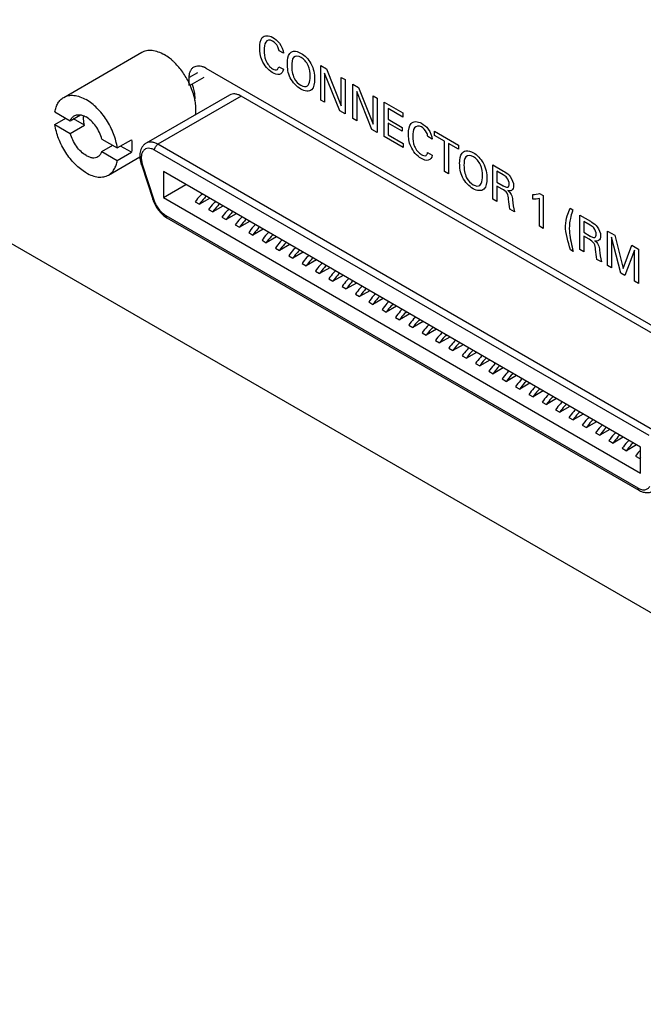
# Model space of a CAD drawing. Header units: inches. Extents: x 0 to 34, y 0 to 22.
# Tile 29 of 37: x 27.7 to 28.2, y 16.2 to 17.1. Entities that reach past the tile are written whole.
import ezdxf

# ---------------------------------------------------------------- set-up
doc = ezdxf.new("R2010")
doc.units = ezdxf.units.IN
doc.header["$LTSCALE"] = 1.87
doc.header["$MEASUREMENT"] = 0
doc.layers.get('0').update_dxf_attribs({"linetype": 'CONTINUOUS'})
doc.layers.add('02___PRT_ALL_AXES', color=7, linetype='CONTINUOUS')

msp = doc.modelspace()

# ---------------------------------------------------------------- linework, layer by layer
at = {"color": 7, "linetype": 'CONTINUOUS'}
for p, q in [((26.58028, 17.50404), (28.77232, 16.23839)), ((27.7162, 16.99531), (27.78134, 17.03293)), ((27.83471, 17.01982), (28.29014, 16.75686)), ((27.82782, 17.01584), (27.82092, 17.01186)), ((27.82092, 17.00512), (27.82092, 17.01186)), ((27.8546, 16.9973), (27.785, 16.95711)), ((27.86444, 16.99632), (27.79484, 16.95614)), ((27.82523, 16.99507), (27.82571, 16.99747)), ((27.82567, 16.99285), (27.82581, 16.99532)), ((27.82581, 16.99532), (27.82572, 16.99747)), ((28.27715, 16.75803), (27.86444, 16.99632)), ((27.70885, 16.98319), (27.72174, 16.97575)), ((27.70885, 16.97274), (27.71789, 16.97797)), ((27.72174, 16.97575), (27.73027, 16.98067)), ((27.70885, 16.97274), (27.72174, 16.9653)), ((27.72174, 16.9653), (27.73357, 16.97213)), ((27.73357, 16.97213), (27.72452, 16.97735)), ((27.74807, 16.96055), (27.76096, 16.9531)), ((27.74807, 16.9501), (27.75711, 16.95532)), ((27.76096, 16.9531), (27.77279, 16.95993)), ((27.77279, 16.94949), (27.76374, 16.95471)), ((28.20755, 16.71784), (27.79484, 16.95614)), ((27.74807, 16.9501), (27.76096, 16.94265)), ((27.7536, 16.93053), (27.77981, 16.94566)), ((27.76096, 16.94265), (27.77279, 16.94949)), ((28.20477, 16.71302), (27.79206, 16.95132)), ((27.78101, 16.93923), (27.79049, 16.9103)), ((27.78197, 16.93885), (27.79144, 16.90992)), ((28.19746, 16.7035), (27.79937, 16.93336)), ((27.79937, 16.93336), (27.79937, 16.91166)), ((27.79937, 16.91166), (27.81816, 16.92251)), ((27.79937, 16.91166), (28.19746, 16.6818)), ((27.82603, 16.90817), (27.82951, 16.90616)), ((27.83799, 16.91105), (27.82951, 16.90616)), ((27.84913, 16.90463), (27.84064, 16.89973)), ((27.80153, 16.89666), (28.19529, 16.66931)), ((27.83716, 16.90174), (27.84064, 16.89973)), ((27.86026, 16.8982), (27.85178, 16.8933)), ((27.80235, 16.89486), (28.19611, 16.66751)), ((27.8483, 16.89531), (27.85178, 16.8933)), ((27.85943, 16.88888), (27.86291, 16.88687)), ((27.8714, 16.89177), (27.86291, 16.88687)), ((27.87057, 16.88245), (27.87405, 16.88044)), ((27.88253, 16.88534), (27.87405, 16.88044)), ((27.8817, 16.87602), (27.88518, 16.87401)), ((27.89367, 16.87891), (27.88518, 16.87401)), ((27.9048, 16.87248), (27.89632, 16.86758)), ((27.89284, 16.86959), (27.89632, 16.86758)), ((27.90398, 16.86316), (27.90746, 16.86115)), ((27.91594, 16.86605), (27.90746, 16.86115)), ((27.91511, 16.85673), (27.91859, 16.85472)), ((27.92708, 16.85962), (27.91859, 16.85472)), ((27.92625, 16.8503), (27.92973, 16.84829)), ((27.93821, 16.85319), (27.92973, 16.84829)), ((27.94935, 16.84676), (27.94086, 16.84186)), ((27.93738, 16.84387), (27.94086, 16.84186)), ((27.96048, 16.84033), (27.952, 16.83543)), ((27.94852, 16.83744), (27.952, 16.83543)), ((27.95965, 16.83101), (27.96313, 16.829)), ((27.97162, 16.8339), (27.96313, 16.829)), ((27.97079, 16.82458), (27.97427, 16.82257)), ((27.98275, 16.82747), (27.97427, 16.82257)), ((27.98192, 16.81815), (27.9854, 16.81614)), ((27.99389, 16.82104), (27.9854, 16.81614)), ((28.00502, 16.81461), (27.99654, 16.80971)), ((27.99306, 16.81172), (27.99654, 16.80971)), ((28.0042, 16.80529), (28.00768, 16.80328)), ((28.01616, 16.80818), (28.00768, 16.80328)), ((28.01533, 16.79886), (28.01881, 16.79685)), ((28.02729, 16.80175), (28.01881, 16.79685)), ((28.02647, 16.79243), (28.02995, 16.79043)), ((28.03843, 16.79532), (28.02995, 16.79043)), ((28.04957, 16.78889), (28.04108, 16.784)), ((28.0376, 16.786), (28.04108, 16.784)), ((28.0607, 16.78246), (28.05222, 16.77757)), ((28.04874, 16.77958), (28.05222, 16.77757)), ((28.05987, 16.77315), (28.06335, 16.77114)), ((28.07184, 16.77603), (28.06335, 16.77114)), ((28.07101, 16.76672), (28.07449, 16.76471)), ((28.08297, 16.76961), (28.07449, 16.76471)), ((28.08214, 16.76029), (28.08562, 16.75828)), ((28.09411, 16.76318), (28.08562, 16.75828)), ((28.10524, 16.75675), (28.09676, 16.75185)), ((28.09328, 16.75386), (28.09676, 16.75185)), ((28.11638, 16.75032), (28.1079, 16.74542)), ((28.10442, 16.74743), (28.1079, 16.74542)), ((28.11555, 16.741), (28.11903, 16.73899)), ((28.12751, 16.74389), (28.11903, 16.73899)), ((28.12669, 16.73457), (28.13017, 16.73256)), ((28.13865, 16.73746), (28.13017, 16.73256)), ((28.13782, 16.72814), (28.1413, 16.72613)), ((28.14979, 16.73103), (28.1413, 16.72613)), ((28.16092, 16.7246), (28.15244, 16.7197)), ((28.14896, 16.72171), (28.15244, 16.7197)), ((28.16009, 16.71528), (28.16357, 16.71327)), ((28.17206, 16.71817), (28.16357, 16.71327)), ((28.17123, 16.70885), (28.17471, 16.70684)), ((28.18319, 16.71174), (28.17471, 16.70684)), ((28.18236, 16.70242), (28.18584, 16.70041)), ((28.19433, 16.70531), (28.18584, 16.70041)), ((28.19746, 16.6818), (28.19746, 16.7035)), ((28.1935, 16.69599), (28.19698, 16.69398)), ((28.19746, 16.69426), (28.19698, 16.69398))]:
    msp.add_line(p, q, dxfattribs=at)
at = {"color": 40, "linetype": 'CONTINUOUS'}
for p, q in [((27.89957, 17.03211), (27.89589, 17.03423)), ((27.89572, 17.02095), (27.8995, 17.01876)), ((27.93084, 17.02179), (27.93562, 17.01903)), ((27.93084, 16.99312), (27.93084, 17.02179)), ((27.93562, 17.01903), (27.94783, 16.98828)), ((27.94659, 16.98403), (27.93397, 17.01566)), ((27.93397, 17.01566), (27.93397, 16.99132)), ((27.94783, 17.01198), (27.951, 17.01016)), ((27.94783, 16.98828), (27.94783, 17.01198)), ((27.951, 17.01016), (27.951, 16.98149)), ((27.95759, 17.00635), (27.96236, 17.00359)), ((27.95759, 16.97768), (27.95759, 17.00635)), ((27.96236, 17.00359), (27.97457, 16.97284)), ((27.97333, 16.96859), (27.96071, 17.00022)), ((27.96071, 17.00022), (27.96071, 16.97588)), ((27.97457, 16.99655), (27.97774, 16.99472)), ((27.97457, 16.97284), (27.97457, 16.99655)), ((27.97774, 16.99472), (27.97774, 16.96605)), ((27.93397, 16.99132), (27.93084, 16.99312)), ((27.98367, 16.99129), (27.99925, 16.98229)), ((27.98367, 16.96262), (27.98367, 16.99129)), ((27.99925, 16.97892), (27.98711, 16.98593)), ((27.98711, 16.98593), (27.98711, 16.977)), ((27.951, 16.98149), (27.94659, 16.98403)), ((27.99925, 16.98229), (27.99925, 16.97892)), ((27.96071, 16.97588), (27.95759, 16.97768)), ((27.98711, 16.977), (27.99867, 16.97032)), ((27.99867, 16.96699), (27.98711, 16.97366)), ((27.98711, 16.97366), (27.98711, 16.96413)), ((27.99867, 16.97032), (27.99867, 16.96699)), ((27.97774, 16.96605), (27.97333, 16.96859)), ((27.99953, 16.95347), (27.98367, 16.96262)), ((27.98711, 16.96413), (27.99953, 16.95696)), ((28.02373, 16.96042), (28.02005, 16.96254)), ((28.02571, 16.96702), (28.04576, 16.95544)), ((28.02571, 16.96364), (28.02571, 16.96702)), ((28.03403, 16.95884), (28.02571, 16.96364)), ((27.99953, 16.95696), (27.99953, 16.95347)), ((28.03403, 16.93354), (28.03403, 16.95884)), ((28.04576, 16.95207), (28.03744, 16.95687)), ((28.03744, 16.95687), (28.03744, 16.93158)), ((28.04576, 16.95544), (28.04576, 16.95207)), ((28.01988, 16.94926), (28.02366, 16.94708)), ((28.07431, 16.93895), (28.08319, 16.93383)), ((28.07431, 16.91028), (28.07431, 16.93895)), ((28.03744, 16.93158), (28.03403, 16.93354)), ((28.08309, 16.93055), (28.07765, 16.93369)), ((28.07765, 16.93369), (28.07765, 16.92468)), ((28.07765, 16.92468), (28.08309, 16.92154)), ((28.08205, 16.91876), (28.07772, 16.92126)), ((28.07772, 16.92126), (28.07772, 16.90832)), ((28.10762, 16.91023), (28.10762, 16.9142)), ((28.1134, 16.9152), (28.11646, 16.91343)), ((28.11646, 16.91343), (28.11646, 16.88595)), ((28.07772, 16.90832), (28.07431, 16.91028)), ((28.11316, 16.88786), (28.11316, 16.91101)), ((28.0923, 16.8999), (28.08862, 16.90202)), ((28.13642, 16.89646), (28.13887, 16.90287)), ((28.13887, 16.90287), (28.14114, 16.90156)), ((28.14691, 16.89704), (28.15578, 16.89192)), ((28.14691, 16.86837), (28.14691, 16.89704)), ((28.11646, 16.88595), (28.11316, 16.88786)), ((28.15568, 16.88864), (28.15024, 16.89178)), ((28.15024, 16.89178), (28.15024, 16.88276)), ((28.15024, 16.88276), (28.15568, 16.87962)), ((28.15465, 16.87685), (28.15032, 16.87935)), ((28.15032, 16.87935), (28.15032, 16.8664)), ((28.16997, 16.88372), (28.17606, 16.88021)), ((28.16997, 16.85505), (28.16997, 16.88372)), ((28.17606, 16.88021), (28.18308, 16.85253)), ((28.18116, 16.8486), (28.17331, 16.87878)), ((28.17331, 16.87878), (28.17331, 16.85313)), ((28.18308, 16.85253), (28.19027, 16.87201)), ((28.19027, 16.87201), (28.19594, 16.86873)), ((28.14134, 16.8667), (28.13911, 16.86799)), ((28.15032, 16.8664), (28.14691, 16.86837)), ((28.19257, 16.86782), (28.18442, 16.84671)), ((28.19257, 16.84201), (28.19257, 16.86782)), ((28.19594, 16.86873), (28.19594, 16.84006)), ((28.1649, 16.85798), (28.16122, 16.86011)), ((28.17331, 16.85313), (28.16997, 16.85505)), ((28.18442, 16.84671), (28.18116, 16.8486)), ((28.19594, 16.84006), (28.19257, 16.84201))]:
    msp.add_line(p, q, dxfattribs=at)
at = {"color": 7, "linetype": 'CONTINUOUS'}
for centre, radius, start, end in [((27.77382, 16.98878), 0.04985, 46.78074, 49.71932), ((27.82625, 17.00521), 0.01689, 59.92851, 64.65724), ((27.76365, 16.97946), 0.06365, 24.19449, 27.11287), ((27.76539, 16.98024), 0.06174, 21.21689, 24.19981), ((27.78835, 16.99303), 0.0377, 15.99511, 21.11118), ((27.77737, 16.98383), 0.04922, 10.26525, 13.19463), ((28.23296, 16.66964), 0.04344, 144.83766, 145.92133)]:
    msp.add_arc(centre, radius, start, end, dxfattribs=at)
at = {"color": 40, "linetype": 'CONTINUOUS'}
for points, knots in [([(27.8798, 17.03661), (27.8798, 17.03998), (27.88069, 17.04718), (27.88738, 17.04729), (27.89067, 17.04539)], [0, 0, 0, 0, 0.469767, 1, 1, 1, 1]), ([(27.89053, 17.04229), (27.88826, 17.0436), (27.88364, 17.04261), (27.88348, 17.03714), (27.88348, 17.03453)], [0, 0, 0, 0, 0.499808, 1, 1, 1, 1]), ([(27.89067, 17.04539), (27.89259, 17.04428), (27.89696, 17.04097), (27.8994, 17.03471), (27.89957, 17.03211)], [0, 0, 0, 0, 0.468961, 1, 1, 1, 1]), ([(27.89022, 17.01614), (27.88702, 17.01799), (27.88056, 17.02555), (27.8798, 17.03342), (27.8798, 17.03661)], [0, 0, 0, 0, 0.536147, 1, 1, 1, 1]), ([(27.89589, 17.03423), (27.89575, 17.03532), (27.89501, 17.03869), (27.89212, 17.04137), (27.89053, 17.04229)], [0, 0, 0, 0, 0.356015, 1, 1, 1, 1]), ([(27.88348, 17.03453), (27.88348, 17.03193), (27.88368, 17.02625), (27.88835, 17.02048), (27.89049, 17.01924)], [0, 0, 0, 0, 0.512341, 1, 1, 1, 1]), ([(27.90286, 17.02342), (27.90286, 17.02431), (27.90301, 17.02824), (27.9042, 17.03177), (27.90606, 17.03301)], [0, 0, 0, 0, 0.221697, 1, 1, 1, 1]), ([(27.90606, 17.03301), (27.90666, 17.03341), (27.90903, 17.03431), (27.9122, 17.03331), (27.91435, 17.03207)], [0, 0, 0, 0, 0.292833, 1, 1, 1, 1]), ([(27.91438, 17.02872), (27.91203, 17.03008), (27.90684, 17.03018), (27.90647, 17.02433), (27.90647, 17.02157)], [0, 0, 0, 0, 0.496486, 1, 1, 1, 1]), ([(27.91435, 17.03207), (27.91729, 17.03038), (27.9242, 17.02364), (27.92556, 17.01465), (27.92556, 17.01078)], [0, 0, 0, 0, 0.467254, 1, 1, 1, 1]), ([(27.92192, 17.01293), (27.92192, 17.01572), (27.9216, 17.02188), (27.91656, 17.02746), (27.91438, 17.02872)], [0, 0, 0, 0, 0.525713, 1, 1, 1, 1]), ([(27.91407, 17.00213), (27.91088, 17.00398), (27.90385, 17.01115), (27.90286, 17.01984), (27.90286, 17.02342)], [0, 0, 0, 0, 0.507883, 1, 1, 1, 1]), ([(27.8995, 17.01876), (27.89929, 17.01651), (27.8967, 17.01332), (27.89231, 17.01494), (27.89022, 17.01614)], [0, 0, 0, 0, 0.497581, 1, 1, 1, 1]), ([(27.92556, 17.01078), (27.92556, 17.00716), (27.92456, 16.99948), (27.91739, 17.00021), (27.91407, 17.00213)], [0, 0, 0, 0, 0.485853, 1, 1, 1, 1]), ([(27.91968, 17.00489), (27.92018, 17.00531), (27.92157, 17.00742), (27.92192, 17.01058), (27.92192, 17.01293)], [0, 0, 0, 0, 0.282028, 1, 1, 1, 1]), ([(28.00395, 16.96493), (28.00395, 16.96829), (28.00485, 16.9755), (28.01153, 16.9756), (28.01482, 16.9737)], [0, 0, 0, 0, 0.469713, 1, 1, 1, 1]), ([(28.01468, 16.97061), (28.01242, 16.97191), (28.0078, 16.97093), (28.00763, 16.96546), (28.00763, 16.96285)], [0, 0, 0, 0, 0.499808, 1, 1, 1, 1]), ([(28.02005, 16.96254), (28.0199, 16.96363), (28.01916, 16.967), (28.01628, 16.96969), (28.01468, 16.97061)], [0, 0, 0, 0, 0.355982, 1, 1, 1, 1]), ([(28.01482, 16.9737), (28.01675, 16.97259), (28.02112, 16.96929), (28.02356, 16.96303), (28.02373, 16.96042)], [0, 0, 0, 0, 0.468966, 1, 1, 1, 1]), ([(28.01437, 16.94446), (28.01118, 16.9463), (28.00471, 16.95386), (28.00395, 16.96174), (28.00395, 16.96493)], [0, 0, 0, 0, 0.536108, 1, 1, 1, 1]), ([(28.00763, 16.96285), (28.00763, 16.96024), (28.00784, 16.95457), (28.0125, 16.94879), (28.01465, 16.94755)], [0, 0, 0, 0, 0.512207, 1, 1, 1, 1]), ([(28.02366, 16.94708), (28.02344, 16.94483), (28.02086, 16.94163), (28.01646, 16.94325), (28.01437, 16.94446)], [0, 0, 0, 0, 0.497362, 1, 1, 1, 1]), ([(28.04665, 16.9404), (28.04665, 16.94129), (28.04679, 16.94522), (28.04798, 16.94875), (28.04984, 16.94999)], [0, 0, 0, 0, 0.221732, 1, 1, 1, 1]), ([(28.04984, 16.94999), (28.05044, 16.95039), (28.05281, 16.9513), (28.05598, 16.9503), (28.05813, 16.94905)], [0, 0, 0, 0, 0.292833, 1, 1, 1, 1]), ([(28.05816, 16.9457), (28.05581, 16.94706), (28.05063, 16.94716), (28.05025, 16.94131), (28.05025, 16.93855)], [0, 0, 0, 0, 0.496532, 1, 1, 1, 1]), ([(28.05813, 16.94905), (28.06107, 16.94736), (28.06798, 16.94062), (28.06934, 16.93163), (28.06934, 16.92777)], [0, 0, 0, 0, 0.467316, 1, 1, 1, 1]), ([(28.0657, 16.92991), (28.0657, 16.93271), (28.06538, 16.93886), (28.06034, 16.94444), (28.05816, 16.9457)], [0, 0, 0, 0, 0.525764, 1, 1, 1, 1]), ([(28.05786, 16.91911), (28.05466, 16.92096), (28.04763, 16.92814), (28.04665, 16.93682), (28.04665, 16.9404)], [0, 0, 0, 0, 0.507877, 1, 1, 1, 1]), ([(28.06346, 16.92187), (28.06397, 16.92229), (28.06535, 16.9244), (28.0657, 16.92757), (28.0657, 16.92991)], [0, 0, 0, 0, 0.282118, 1, 1, 1, 1]), ([(28.08804, 16.92305), (28.08804, 16.9246), (28.08666, 16.92847), (28.0841, 16.92997), (28.08309, 16.93055)], [0, 0, 0, 0, 0.570411, 1, 1, 1, 1]), ([(28.08319, 16.93383), (28.08358, 16.93361), (28.08552, 16.93247), (28.08758, 16.93092), (28.0889, 16.92918)], [0, 0, 0, 0, 0.200585, 1, 1, 1, 1]), ([(28.06934, 16.92777), (28.06934, 16.92414), (28.06834, 16.91647), (28.06118, 16.91719), (28.05786, 16.91911)], [0, 0, 0, 0, 0.485943, 1, 1, 1, 1]), ([(28.08309, 16.92154), (28.08327, 16.92144), (28.08436, 16.92083), (28.08556, 16.9202), (28.08635, 16.92029)], [0, 0, 0, 0, 0.162714, 1, 1, 1, 1]), ([(28.08635, 16.92029), (28.08652, 16.9203), (28.08754, 16.92054), (28.08804, 16.92184), (28.08804, 16.92305)], [0, 0, 0, 0, 0.154097, 1, 1, 1, 1]), ([(28.08749, 16.91026), (28.08734, 16.91184), (28.0868, 16.91589), (28.08347, 16.91795), (28.08205, 16.91876)], [0, 0, 0, 0, 0.479542, 1, 1, 1, 1]), ([(28.08697, 16.91751), (28.08795, 16.91665), (28.09016, 16.91425), (28.09062, 16.91122), (28.09075, 16.90981)], [0, 0, 0, 0, 0.463141, 1, 1, 1, 1]), ([(28.14114, 16.90156), (28.14099, 16.90112), (28.14021, 16.8988), (28.13955, 16.89636), (28.13911, 16.89432)], [0, 0, 0, 0, 0.192974, 1, 1, 1, 1]), ([(28.13911, 16.89432), (28.13894, 16.89357), (28.13843, 16.89105), (28.13815, 16.88832), (28.13815, 16.88629)], [0, 0, 0, 0, 0.298933, 1, 1, 1, 1]), ([(28.16063, 16.88113), (28.16063, 16.88269), (28.15925, 16.88656), (28.15669, 16.88805), (28.15568, 16.88864)], [0, 0, 0, 0, 0.570735, 1, 1, 1, 1]), ([(28.15578, 16.89192), (28.15617, 16.89169), (28.15811, 16.89055), (28.16018, 16.889), (28.16149, 16.88727)], [0, 0, 0, 0, 0.200233, 1, 1, 1, 1]), ([(28.13815, 16.88629), (28.13815, 16.88493), (28.13848, 16.87866), (28.14016, 16.87187), (28.14134, 16.8667)], [0, 0, 0, 0, 0.225379, 1, 1, 1, 1]), ([(28.15568, 16.87962), (28.15586, 16.87952), (28.15696, 16.87891), (28.15815, 16.87829), (28.15895, 16.87837)], [0, 0, 0, 0, 0.162113, 1, 1, 1, 1]), ([(28.15895, 16.87837), (28.15911, 16.87839), (28.16013, 16.87863), (28.16063, 16.87992), (28.16063, 16.88113)], [0, 0, 0, 0, 0.15407, 1, 1, 1, 1]), ([(28.16008, 16.86835), (28.15994, 16.86992), (28.15939, 16.87397), (28.15606, 16.87603), (28.15465, 16.87685)], [0, 0, 0, 0, 0.479454, 1, 1, 1, 1]), ([(28.15957, 16.8756), (28.16054, 16.87474), (28.16276, 16.87233), (28.16322, 16.86931), (28.16335, 16.86789)], [0, 0, 0, 0, 0.463436, 1, 1, 1, 1])]:
    msp.add_open_spline(points, degree=3, knots=knots, dxfattribs=at)
at = {"color": 7, "linetype": 'CONTINUOUS'}
for points, knots in [([(27.78134, 17.03293), (27.78258, 17.03364), (27.78541, 17.03467), (27.79012, 17.03479), (27.79514, 17.03358), (27.7984, 17.03202), (27.80005, 17.03107)], [0, 0, 0, 0, 0.217766, 0.450947, 0.710186, 1, 1, 1, 1]), ([(27.80605, 17.02681), (27.80556, 17.02722), (27.80366, 17.02877), (27.80162, 17.03016), (27.80005, 17.03107)], [0, 0, 0, 0, 0.259373, 1, 1, 1, 1]), ([(27.8203, 17.00847), (27.8187, 17.0116), (27.81505, 17.0175), (27.81048, 17.02273), (27.80801, 17.02505)], [0, 0, 0, 0, 0.509253, 1, 1, 1, 1]), ([(27.82092, 17.01186), (27.82092, 17.01285), (27.82107, 17.01473), (27.82183, 17.01731), (27.82311, 17.0194), (27.82432, 17.02041), (27.82496, 17.02079)], [0, 0, 0, 0, 0.289536, 0.549108, 0.78225, 1, 1, 1, 1]), ([(27.82496, 17.02079), (27.82553, 17.02111), (27.82681, 17.02161), (27.82894, 17.02178), (27.83122, 17.0214), (27.83272, 17.02083), (27.83348, 17.02047)], [0, 0, 0, 0, 0.222699, 0.457943, 0.715442, 1, 1, 1, 1]), ([(27.82529, 16.99506), (27.82514, 16.99569), (27.8245, 16.99823), (27.82367, 17.00073), (27.82295, 17.00258)], [0, 0, 0, 0, 0.244721, 1, 1, 1, 1]), ([(27.82572, 16.99747), (27.82568, 16.99796), (27.82545, 16.99996), (27.82501, 17.00195), (27.82459, 17.00342)], [0, 0, 0, 0, 0.240698, 1, 1, 1, 1]), ([(27.70885, 16.98319), (27.70907, 16.98453), (27.70969, 16.98708), (27.71126, 16.99053), (27.71342, 16.99335), (27.71524, 16.99476), (27.7162, 16.99531)], [0, 0, 0, 0, 0.279084, 0.534926, 0.772535, 1, 1, 1, 1]), ([(27.7162, 16.99531), (27.71744, 16.99603), (27.72027, 16.99706), (27.72498, 16.99717), (27.73, 16.99596), (27.73326, 16.99441), (27.7349, 16.99346)], [0, 0, 0, 0, 0.217767, 0.450947, 0.710186, 1, 1, 1, 1]), ([(27.86444, 16.99632), (27.86358, 16.99682), (27.86186, 16.99764), (27.85922, 16.99828), (27.85674, 16.99822), (27.85525, 16.99767), (27.8546, 16.9973)], [0, 0, 0, 0, 0.289808, 0.549056, 0.782233, 1, 1, 1, 1]), ([(27.76096, 16.9531), (27.7604, 16.95713), (27.75814, 16.96531), (27.75233, 16.97661), (27.74458, 16.98639), (27.73822, 16.99154), (27.7349, 16.99346)], [0, 0, 0, 0, 0.247046, 0.509748, 0.767242, 1, 1, 1, 1]), ([(27.82619, 16.98084), (27.82632, 16.98174), (27.82668, 16.98567), (27.82634, 16.98963), (27.8258, 16.9926)], [0, 0, 0, 0, 0.233039, 1, 1, 1, 1]), ([(27.72174, 16.97575), (27.72206, 16.97664), (27.72291, 16.97829), (27.72431, 16.97953), (27.72506, 16.97997)], [0, 0, 0, 0, 0.52204, 1, 1, 1, 1]), ([(27.72506, 16.97997), (27.72579, 16.98039), (27.72752, 16.98098), (27.72933, 16.98091), (27.73025, 16.98076)], [0, 0, 0, 0, 0.478834, 1, 1, 1, 1]), ([(27.73025, 16.98076), (27.73063, 16.98069), (27.73225, 16.98033), (27.7338, 16.97963), (27.7349, 16.979)], [0, 0, 0, 0, 0.232605, 1, 1, 1, 1]), ([(27.73357, 16.97213), (27.7334, 16.97281), (27.73285, 16.97536), (27.7327, 16.97801), (27.73294, 16.9799)], [0, 0, 0, 0, 0.269317, 1, 1, 1, 1]), ([(27.74807, 16.96055), (27.74758, 16.96245), (27.74619, 16.96622), (27.74317, 16.97138), (27.73941, 16.97579), (27.73644, 16.97811), (27.7349, 16.979)], [0, 0, 0, 0, 0.254522, 0.51673, 0.770127, 1, 1, 1, 1]), ([(27.7349, 16.93239), (27.73158, 16.9343), (27.72522, 16.93945), (27.71748, 16.94923), (27.71167, 16.96054), (27.7094, 16.96871), (27.70885, 16.97274)], [0, 0, 0, 0, 0.232758, 0.490252, 0.752954, 1, 1, 1, 1]), ([(27.7349, 16.94685), (27.73336, 16.94774), (27.73039, 16.95006), (27.72663, 16.95446), (27.72361, 16.95962), (27.72222, 16.96339), (27.72174, 16.9653)], [0, 0, 0, 0, 0.229873, 0.48327, 0.745478, 1, 1, 1, 1]), ([(27.77279, 16.95993), (27.77292, 16.95901), (27.77329, 16.95554), (27.77321, 16.95201), (27.77279, 16.94949)], [0, 0, 0, 0, 0.266142, 1, 1, 1, 1]), ([(27.785, 16.95711), (27.78434, 16.95674), (27.78312, 16.95581), (27.78117, 16.9534), (27.77976, 16.94954), (27.77967, 16.94442), (27.78044, 16.94097), (27.78101, 16.93923)], [0, 0, 0, 0, 0.11506, 0.230735, 0.467425, 0.722517, 1, 1, 1, 1]), ([(27.79484, 16.95614), (27.79398, 16.95664), (27.79226, 16.95746), (27.78962, 16.95809), (27.78714, 16.95803), (27.78565, 16.95749), (27.785, 16.95711)], [0, 0, 0, 0, 0.289809, 0.549056, 0.782232, 1, 1, 1, 1]), ([(27.79206, 16.95132), (27.79206, 16.95177), (27.79223, 16.95274), (27.79283, 16.95409), (27.7937, 16.95528), (27.79445, 16.95591), (27.79484, 16.95614)], [0, 0, 0, 0, 0.237213, 0.499994, 0.762778, 1, 1, 1, 1]), ([(27.7349, 16.94685), (27.73577, 16.94635), (27.73749, 16.94553), (27.74013, 16.9449), (27.74261, 16.94496), (27.7441, 16.9455), (27.74475, 16.94588)], [0, 0, 0, 0, 0.289801, 0.549062, 0.782228, 1, 1, 1, 1]), ([(27.74475, 16.94588), (27.7455, 16.94631), (27.7469, 16.94756), (27.74775, 16.94921), (27.74807, 16.9501)], [0, 0, 0, 0, 0.47796, 1, 1, 1, 1]), ([(27.79206, 16.95132), (27.79119, 16.95182), (27.78946, 16.9526), (27.78679, 16.95299), (27.78438, 16.95241), (27.78249, 16.95083), (27.7813, 16.94849), (27.78082, 16.94558), (27.78103, 16.94228), (27.78159, 16.94001), (27.78197, 16.93885)], [0, 0, 0, 0, 0.133019, 0.248331, 0.351295, 0.452651, 0.563971, 0.692177, 0.838496, 1, 1, 1, 1]), ([(27.7536, 16.93053), (27.75456, 16.93109), (27.75638, 16.93249), (27.75854, 16.93531), (27.76012, 16.93876), (27.76074, 16.94131), (27.76096, 16.94265)], [0, 0, 0, 0, 0.227465, 0.465074, 0.720916, 1, 1, 1, 1]), ([(27.78197, 16.93885), (27.78184, 16.93886), (27.78162, 16.93888), (27.78128, 16.93896), (27.78105, 16.93911), (27.78101, 16.93923)], [0, 0, 0, 0, 0.345994, 0.623611, 1, 1, 1, 1]), ([(27.7349, 16.93239), (27.73654, 16.93144), (27.73981, 16.92988), (27.74483, 16.92867), (27.74954, 16.92879), (27.75237, 16.92982), (27.7536, 16.93053)], [0, 0, 0, 0, 0.289814, 0.549053, 0.782233, 1, 1, 1, 1]), ([(27.83157, 16.91477), (27.83107, 16.91429), (27.82904, 16.91224), (27.82725, 16.90997), (27.82603, 16.90817)], [0, 0, 0, 0, 0.243124, 1, 1, 1, 1]), ([(27.83505, 16.91276), (27.83455, 16.91228), (27.83252, 16.91023), (27.83073, 16.90796), (27.82951, 16.90616)], [0, 0, 0, 0, 0.243124, 1, 1, 1, 1]), ([(27.79049, 16.9103), (27.79101, 16.90869), (27.79236, 16.90554), (27.7951, 16.90126), (27.79842, 16.89759), (27.801, 16.89564), (27.80235, 16.89486)], [0, 0, 0, 0, 0.256074, 0.514503, 0.765007, 1, 1, 1, 1]), ([(27.79144, 16.90992), (27.79132, 16.90992), (27.79109, 16.90994), (27.79075, 16.91002), (27.79053, 16.91017), (27.79049, 16.9103)], [0, 0, 0, 0, 0.345994, 0.623611, 1, 1, 1, 1]), ([(27.79144, 16.90992), (27.7919, 16.90853), (27.79307, 16.90581), (27.79542, 16.90211), (27.79824, 16.89897), (27.80041, 16.89731), (27.80153, 16.89666)], [0, 0, 0, 0, 0.25849, 0.520234, 0.771407, 1, 1, 1, 1]), ([(27.84271, 16.90834), (27.8422, 16.90786), (27.84018, 16.90581), (27.83838, 16.90354), (27.83716, 16.90174)], [0, 0, 0, 0, 0.243124, 1, 1, 1, 1]), ([(27.84619, 16.90633), (27.84568, 16.90585), (27.84366, 16.9038), (27.84186, 16.90153), (27.84064, 16.89973)], [0, 0, 0, 0, 0.243124, 1, 1, 1, 1]), ([(27.80153, 16.89666), (27.80153, 16.89629), (27.80163, 16.89559), (27.80208, 16.89502), (27.80235, 16.89486)], [0, 0, 0, 0, 0.55075, 1, 1, 1, 1]), ([(27.85384, 16.90191), (27.85334, 16.90143), (27.85131, 16.89938), (27.84952, 16.89711), (27.8483, 16.89531)], [0, 0, 0, 0, 0.243124, 1, 1, 1, 1]), ([(27.85732, 16.8999), (27.85682, 16.89942), (27.85479, 16.89737), (27.853, 16.8951), (27.85178, 16.8933)], [0, 0, 0, 0, 0.243124, 1, 1, 1, 1]), ([(27.86498, 16.89548), (27.86447, 16.895), (27.86245, 16.89295), (27.86065, 16.89068), (27.85943, 16.88888)], [0, 0, 0, 0, 0.243124, 1, 1, 1, 1]), ([(27.86846, 16.89347), (27.86795, 16.89299), (27.86593, 16.89094), (27.86413, 16.88867), (27.86291, 16.88687)], [0, 0, 0, 0, 0.243124, 1, 1, 1, 1]), ([(27.87612, 16.88905), (27.87561, 16.88857), (27.87358, 16.88652), (27.87179, 16.88425), (27.87057, 16.88245)], [0, 0, 0, 0, 0.243124, 1, 1, 1, 1]), ([(27.87959, 16.88704), (27.87909, 16.88656), (27.87706, 16.88451), (27.87527, 16.88224), (27.87405, 16.88044)], [0, 0, 0, 0, 0.243124, 1, 1, 1, 1]), ([(27.88725, 16.88262), (27.88674, 16.88214), (27.88472, 16.88009), (27.88293, 16.87782), (27.8817, 16.87602)], [0, 0, 0, 0, 0.243124, 1, 1, 1, 1]), ([(27.89073, 16.88061), (27.89022, 16.88013), (27.8882, 16.87808), (27.88641, 16.87581), (27.88518, 16.87401)], [0, 0, 0, 0, 0.243124, 1, 1, 1, 1]), ([(27.89839, 16.87619), (27.89788, 16.87571), (27.89585, 16.87366), (27.89406, 16.87139), (27.89284, 16.86959)], [0, 0, 0, 0, 0.243124, 1, 1, 1, 1]), ([(27.90187, 16.87418), (27.90136, 16.8737), (27.89933, 16.87165), (27.89754, 16.86938), (27.89632, 16.86758)], [0, 0, 0, 0, 0.243124, 1, 1, 1, 1]), ([(27.90952, 16.86976), (27.90902, 16.86928), (27.90699, 16.86723), (27.9052, 16.86496), (27.90398, 16.86316)], [0, 0, 0, 0, 0.243124, 1, 1, 1, 1]), ([(27.913, 16.86775), (27.91249, 16.86727), (27.91047, 16.86522), (27.90868, 16.86295), (27.90746, 16.86115)], [0, 0, 0, 0, 0.243124, 1, 1, 1, 1]), ([(27.92066, 16.86333), (27.92015, 16.86285), (27.91813, 16.8608), (27.91633, 16.85853), (27.91511, 16.85673)], [0, 0, 0, 0, 0.243124, 1, 1, 1, 1]), ([(27.92414, 16.86132), (27.92363, 16.86084), (27.92161, 16.85879), (27.91981, 16.85652), (27.91859, 16.85472)], [0, 0, 0, 0, 0.243124, 1, 1, 1, 1]), ([(27.93179, 16.8569), (27.93129, 16.85642), (27.92926, 16.85437), (27.92747, 16.8521), (27.92625, 16.8503)], [0, 0, 0, 0, 0.243124, 1, 1, 1, 1]), ([(27.93527, 16.85489), (27.93477, 16.85441), (27.93274, 16.85237), (27.93095, 16.85009), (27.92973, 16.84829)], [0, 0, 0, 0, 0.243124, 1, 1, 1, 1]), ([(27.94293, 16.85047), (27.94242, 16.84999), (27.9404, 16.84794), (27.9386, 16.84567), (27.93738, 16.84387)], [0, 0, 0, 0, 0.243124, 1, 1, 1, 1]), ([(27.94641, 16.84846), (27.9459, 16.84798), (27.94388, 16.84594), (27.94208, 16.84366), (27.94086, 16.84186)], [0, 0, 0, 0, 0.243124, 1, 1, 1, 1]), ([(27.95406, 16.84404), (27.95356, 16.84356), (27.95153, 16.84152), (27.94974, 16.83924), (27.94852, 16.83744)], [0, 0, 0, 0, 0.243124, 1, 1, 1, 1]), ([(27.95754, 16.84203), (27.95704, 16.84155), (27.95501, 16.83951), (27.95322, 16.83724), (27.952, 16.83543)], [0, 0, 0, 0, 0.243124, 1, 1, 1, 1]), ([(27.9652, 16.83761), (27.96469, 16.83713), (27.96267, 16.83509), (27.96087, 16.83282), (27.95965, 16.83101)], [0, 0, 0, 0, 0.243124, 1, 1, 1, 1]), ([(27.96868, 16.8356), (27.96817, 16.83512), (27.96615, 16.83308), (27.96435, 16.83081), (27.96313, 16.829)], [0, 0, 0, 0, 0.243124, 1, 1, 1, 1]), ([(27.97633, 16.83118), (27.97583, 16.8307), (27.9738, 16.82866), (27.97201, 16.82639), (27.97079, 16.82458)], [0, 0, 0, 0, 0.243124, 1, 1, 1, 1]), ([(27.97981, 16.82917), (27.97931, 16.82869), (27.97728, 16.82665), (27.97549, 16.82438), (27.97427, 16.82257)], [0, 0, 0, 0, 0.243124, 1, 1, 1, 1]), ([(27.98747, 16.82475), (27.98696, 16.82427), (27.98494, 16.82223), (27.98315, 16.81996), (27.98192, 16.81815)], [0, 0, 0, 0, 0.243124, 1, 1, 1, 1]), ([(27.99095, 16.82275), (27.99044, 16.82226), (27.98842, 16.82022), (27.98662, 16.81795), (27.9854, 16.81614)], [0, 0, 0, 0, 0.243124, 1, 1, 1, 1]), ([(27.99861, 16.81832), (27.9981, 16.81784), (27.99607, 16.8158), (27.99428, 16.81353), (27.99306, 16.81172)], [0, 0, 0, 0, 0.243124, 1, 1, 1, 1]), ([(28.00209, 16.81632), (28.00158, 16.81583), (27.99955, 16.81379), (27.99776, 16.81152), (27.99654, 16.80971)], [0, 0, 0, 0, 0.243124, 1, 1, 1, 1]), ([(28.00974, 16.8119), (28.00923, 16.81141), (28.00721, 16.80937), (28.00542, 16.8071), (28.0042, 16.80529)], [0, 0, 0, 0, 0.243124, 1, 1, 1, 1]), ([(28.01322, 16.80989), (28.01271, 16.8094), (28.01069, 16.80736), (28.0089, 16.80509), (28.00768, 16.80328)], [0, 0, 0, 0, 0.243124, 1, 1, 1, 1]), ([(28.02088, 16.80547), (28.02037, 16.80498), (28.01835, 16.80294), (28.01655, 16.80067), (28.01533, 16.79886)], [0, 0, 0, 0, 0.243124, 1, 1, 1, 1]), ([(28.02436, 16.80346), (28.02385, 16.80297), (28.02183, 16.80093), (28.02003, 16.79866), (28.01881, 16.79685)], [0, 0, 0, 0, 0.243124, 1, 1, 1, 1]), ([(28.03201, 16.79904), (28.03151, 16.79855), (28.02948, 16.79651), (28.02769, 16.79424), (28.02647, 16.79243)], [0, 0, 0, 0, 0.243124, 1, 1, 1, 1]), ([(28.03549, 16.79703), (28.03499, 16.79654), (28.03296, 16.7945), (28.03117, 16.79223), (28.02995, 16.79043)], [0, 0, 0, 0, 0.243124, 1, 1, 1, 1]), ([(28.04315, 16.79261), (28.04264, 16.79212), (28.04062, 16.79008), (28.03882, 16.78781), (28.0376, 16.786)], [0, 0, 0, 0, 0.243124, 1, 1, 1, 1]), ([(28.04663, 16.7906), (28.04612, 16.79012), (28.0441, 16.78807), (28.0423, 16.7858), (28.04108, 16.784)], [0, 0, 0, 0, 0.243124, 1, 1, 1, 1]), ([(28.05428, 16.78618), (28.05378, 16.78569), (28.05175, 16.78365), (28.04996, 16.78138), (28.04874, 16.77958)], [0, 0, 0, 0, 0.243124, 1, 1, 1, 1]), ([(28.05776, 16.78417), (28.05726, 16.78369), (28.05523, 16.78164), (28.05344, 16.77937), (28.05222, 16.77757)], [0, 0, 0, 0, 0.243124, 1, 1, 1, 1]), ([(28.06542, 16.77975), (28.06491, 16.77927), (28.06289, 16.77722), (28.06109, 16.77495), (28.05987, 16.77315)], [0, 0, 0, 0, 0.243124, 1, 1, 1, 1]), ([(28.0689, 16.77774), (28.06839, 16.77726), (28.06637, 16.77521), (28.06457, 16.77294), (28.06335, 16.77114)], [0, 0, 0, 0, 0.243124, 1, 1, 1, 1]), ([(28.07655, 16.77332), (28.07605, 16.77284), (28.07402, 16.77079), (28.07223, 16.76852), (28.07101, 16.76672)], [0, 0, 0, 0, 0.243124, 1, 1, 1, 1]), ([(28.08003, 16.77131), (28.07953, 16.77083), (28.0775, 16.76878), (28.07571, 16.76651), (28.07449, 16.76471)], [0, 0, 0, 0, 0.243124, 1, 1, 1, 1]), ([(28.08769, 16.76689), (28.08718, 16.76641), (28.08516, 16.76436), (28.08336, 16.76209), (28.08214, 16.76029)], [0, 0, 0, 0, 0.243124, 1, 1, 1, 1]), ([(28.09117, 16.76488), (28.09066, 16.7644), (28.08864, 16.76235), (28.08684, 16.76008), (28.08562, 16.75828)], [0, 0, 0, 0, 0.243124, 1, 1, 1, 1]), ([(28.09883, 16.76046), (28.09832, 16.75998), (28.09629, 16.75793), (28.0945, 16.75566), (28.09328, 16.75386)], [0, 0, 0, 0, 0.243124, 1, 1, 1, 1]), ([(28.10231, 16.75845), (28.1018, 16.75797), (28.09977, 16.75592), (28.09798, 16.75365), (28.09676, 16.75185)], [0, 0, 0, 0, 0.243124, 1, 1, 1, 1]), ([(28.10996, 16.75403), (28.10945, 16.75355), (28.10743, 16.7515), (28.10564, 16.74923), (28.10442, 16.74743)], [0, 0, 0, 0, 0.243124, 1, 1, 1, 1]), ([(28.11344, 16.75202), (28.11293, 16.75154), (28.11091, 16.74949), (28.10912, 16.74722), (28.1079, 16.74542)], [0, 0, 0, 0, 0.243124, 1, 1, 1, 1]), ([(28.1211, 16.7476), (28.12059, 16.74712), (28.11857, 16.74507), (28.11677, 16.7428), (28.11555, 16.741)], [0, 0, 0, 0, 0.243124, 1, 1, 1, 1]), ([(28.12458, 16.74559), (28.12407, 16.74511), (28.12205, 16.74306), (28.12025, 16.74079), (28.11903, 16.73899)], [0, 0, 0, 0, 0.243124, 1, 1, 1, 1]), ([(28.13223, 16.74117), (28.13173, 16.74069), (28.1297, 16.73864), (28.12791, 16.73637), (28.12669, 16.73457)], [0, 0, 0, 0, 0.243124, 1, 1, 1, 1]), ([(28.13571, 16.73916), (28.13521, 16.73868), (28.13318, 16.73663), (28.13139, 16.73436), (28.13017, 16.73256)], [0, 0, 0, 0, 0.243124, 1, 1, 1, 1]), ([(28.14337, 16.73474), (28.14286, 16.73426), (28.14084, 16.73221), (28.13904, 16.72994), (28.13782, 16.72814)], [0, 0, 0, 0, 0.243124, 1, 1, 1, 1]), ([(28.14685, 16.73273), (28.14634, 16.73225), (28.14432, 16.7302), (28.14252, 16.72793), (28.1413, 16.72613)], [0, 0, 0, 0, 0.243124, 1, 1, 1, 1]), ([(28.1545, 16.72831), (28.154, 16.72783), (28.15197, 16.72578), (28.15018, 16.72351), (28.14896, 16.72171)], [0, 0, 0, 0, 0.243124, 1, 1, 1, 1]), ([(28.15798, 16.7263), (28.15748, 16.72582), (28.15545, 16.72377), (28.15366, 16.7215), (28.15244, 16.7197)], [0, 0, 0, 0, 0.243124, 1, 1, 1, 1]), ([(28.16564, 16.72188), (28.16513, 16.7214), (28.16311, 16.71935), (28.16131, 16.71708), (28.16009, 16.71528)], [0, 0, 0, 0, 0.243124, 1, 1, 1, 1]), ([(28.16912, 16.71987), (28.16861, 16.71939), (28.16659, 16.71735), (28.16479, 16.71507), (28.16357, 16.71327)], [0, 0, 0, 0, 0.243124, 1, 1, 1, 1]), ([(28.17677, 16.71545), (28.17627, 16.71497), (28.17424, 16.71292), (28.17245, 16.71065), (28.17123, 16.70885)], [0, 0, 0, 0, 0.243124, 1, 1, 1, 1]), ([(28.18025, 16.71344), (28.17975, 16.71296), (28.17772, 16.71092), (28.17593, 16.70864), (28.17471, 16.70684)], [0, 0, 0, 0, 0.243124, 1, 1, 1, 1]), ([(28.18791, 16.70902), (28.1874, 16.70854), (28.18538, 16.7065), (28.18358, 16.70422), (28.18236, 16.70242)], [0, 0, 0, 0, 0.243124, 1, 1, 1, 1]), ([(28.19139, 16.70701), (28.19088, 16.70653), (28.18886, 16.70449), (28.18706, 16.70222), (28.18584, 16.70041)], [0, 0, 0, 0, 0.243124, 1, 1, 1, 1]), ([(28.19746, 16.70098), (28.1971, 16.7006), (28.19569, 16.69902), (28.1944, 16.69732), (28.1935, 16.69599)], [0, 0, 0, 0, 0.245776, 1, 1, 1, 1]), ([(28.19529, 16.66931), (28.19627, 16.66875), (28.19819, 16.6679), (28.20078, 16.66769), (28.20256, 16.66817), (28.2041, 16.66904), (28.20497, 16.67012), (28.20539, 16.67091)], [0, 0, 0, 0, 0.292522, 0.541727, 0.655918, 0.767726, 1, 1, 1, 1]), ([(28.19529, 16.66931), (28.19529, 16.66894), (28.19538, 16.66824), (28.19584, 16.66766), (28.19611, 16.66751)], [0, 0, 0, 0, 0.55075, 1, 1, 1, 1]), ([(28.19611, 16.66751), (28.19705, 16.66697), (28.19899, 16.66606), (28.20207, 16.66537), (28.20515, 16.66552), (28.20706, 16.66623), (28.20792, 16.66673)], [0, 0, 0, 0, 0.263701, 0.514818, 0.758693, 1, 1, 1, 1])]:
    msp.add_open_spline(points, degree=3, knots=knots, dxfattribs=at)
msp.add_open_spline([(27.80801, 17.02505), (27.80799, 17.02507), (27.80798, 17.02509), (27.80796, 17.02511)], degree=3, dxfattribs=at)
at = {"color": 40, "linetype": 'CONTINUOUS'}
for points in [[(27.89049, 17.01924), (27.89192, 17.01841), (27.89352, 17.01801), (27.89452, 17.01862)], [(27.89452, 17.01862), (27.89517, 17.01906), (27.89556, 17.01995), (27.89572, 17.02095)], [(27.90647, 17.02157), (27.90647, 17.01843), (27.90697, 17.01467), (27.90867, 17.01124)], [(27.90867, 17.01124), (27.90992, 17.00874), (27.91219, 17.00659), (27.91418, 17.00544)], [(27.91418, 17.00544), (27.91616, 17.0043), (27.9184, 17.00387), (27.91968, 17.00489)], [(28.01465, 16.94755), (28.01608, 16.94673), (28.01768, 16.94633), (28.01867, 16.94694)], [(28.01867, 16.94694), (28.01932, 16.94737), (28.01971, 16.94827), (28.01988, 16.94926)], [(28.05025, 16.93855), (28.05025, 16.93542), (28.05075, 16.93165), (28.05246, 16.92823)], [(28.0889, 16.92918), (28.09052, 16.92707), (28.09165, 16.92397), (28.09165, 16.92176)], [(28.05246, 16.92823), (28.0537, 16.92572), (28.05597, 16.92357), (28.05796, 16.92243)], [(28.05796, 16.92243), (28.05994, 16.92128), (28.06219, 16.92085), (28.06346, 16.92187)], [(28.09165, 16.92176), (28.09165, 16.91993), (28.09101, 16.91834), (28.08989, 16.91769)], [(28.08989, 16.91769), (28.08911, 16.91723), (28.08805, 16.91723), (28.08697, 16.91751)], [(28.10762, 16.9142), (28.10966, 16.91426), (28.11165, 16.9145), (28.1134, 16.9152)], [(28.08862, 16.90202), (28.08792, 16.90486), (28.08777, 16.90755), (28.08749, 16.91026)], [(28.09075, 16.90981), (28.09106, 16.90659), (28.09143, 16.9033), (28.0923, 16.8999)], [(28.11316, 16.91101), (28.11149, 16.91036), (28.10959, 16.91016), (28.10762, 16.91023)], [(28.13501, 16.88802), (28.13501, 16.89116), (28.13564, 16.89392), (28.13642, 16.89646)], [(28.13911, 16.86799), (28.13712, 16.87479), (28.13501, 16.88193), (28.13501, 16.88802)], [(28.16149, 16.88727), (28.16312, 16.88515), (28.16425, 16.88206), (28.16425, 16.87984)], [(28.16425, 16.87984), (28.16425, 16.87802), (28.16361, 16.87642), (28.16249, 16.87577)], [(28.16249, 16.87577), (28.16171, 16.87532), (28.16064, 16.87531), (28.15957, 16.8756)], [(28.16122, 16.86011), (28.16052, 16.86295), (28.16036, 16.86564), (28.16008, 16.86835)], [(28.16335, 16.86789), (28.16366, 16.86467), (28.16402, 16.86138), (28.1649, 16.85798)]]:
    msp.add_open_spline(points, degree=3, dxfattribs=at)
at = {"layer": '02___PRT_ALL_AXES', "color": 7, "linetype": 'CONTINUOUS'}
msp.add_line((27.82163, 17.00553), (27.8333, 17.01226), dxfattribs=at)

doc.saveas('drawing.dxf')
